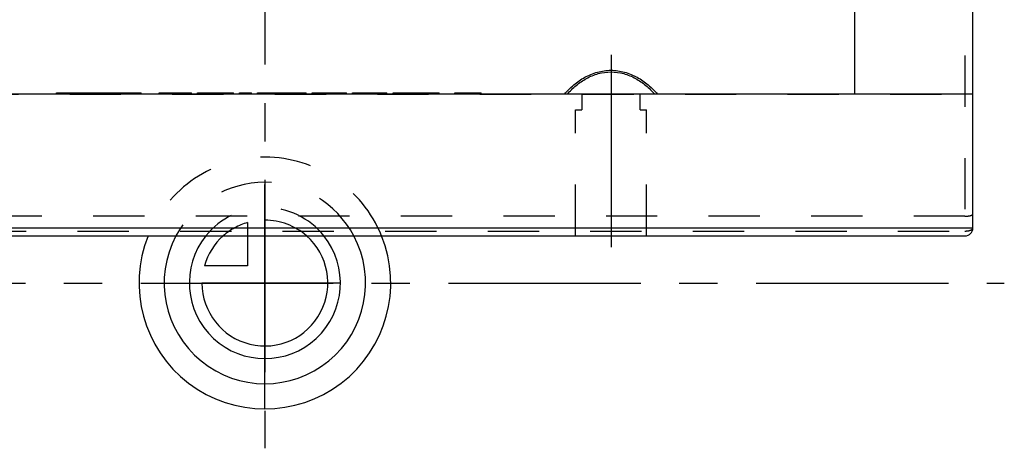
# Model space of a CAD drawing. Header units: millimetres. Extents: x 396 to 584, y 424 to 576.
# Tile 2 of 24: x 459 to 584, y 424 to 479. Entities that reach past the tile are written whole.
import ezdxf

# ---------------------------------------------------------------- set-up
doc = ezdxf.new("R2010")
doc.units = ezdxf.units.MM
doc.header["$LTSCALE"] = 65.185185
doc.linetypes.add('CENTER', pattern=[0.6, 0.375, -0.075, 0.075, -0.075])
doc.linetypes.add('HIDDEN', pattern=[0.2, 0.1, -0.1])
for name, color, linetype in [('ACHSEN_S', 7, 'CONTINUOUS'), ('FLAECHEN', 7, 'CONTINUOUS'), ('KOERPER', 7, 'CONTINUOUS'), ('KONST.EL_MIT_GEO', 7, 'CONTINUOUS'), ('KURVEN', 7, 'CONTINUOUS')]:
    doc.layers.add(name, color=color, linetype=linetype)

msp = doc.modelspace()

# ---------------------------------------------------------------- linework, layer by layer
at = {"layer": 'ACHSEN_S', "color": 2, "linetype": 'CENTER'}
msp.add_line((490.04, 575.91), (490.04, 424.48), dxfattribs=at)
at = {"layer": 'FLAECHEN', "color": 7, "linetype": 'Continuous'}
msp.add_line((580.04, 469.48), (400.04, 469.48), dxfattribs=at)
at = {"layer": 'FLAECHEN', "color": 2, "linetype": 'CENTER'}
msp.add_line((396.04, 445.48), (584.04, 445.48), dxfattribs=at)
at = {"layer": 'KOERPER', "color": 8, "linetype": 'HIDDEN'}
for p, q in [((537.74, 469.48), (530.34, 469.48)), ((530.34, 469.48), (530.34, 467.48)), ((537.74, 467.48), (537.74, 469.48)), ((529.54, 467.48), (530.34, 467.48)), ((529.54, 451.48), (529.54, 467.48)), ((537.74, 467.48), (538.54, 467.48)), ((538.54, 451.48), (538.54, 467.48))]:
    msp.add_line(p, q, dxfattribs=at)
at = {"layer": 'KONST.EL_MIT_GEO', "color": 7, "linetype": 'Continuous'}
for p, q in [((565.04, 469.48), (565.04, 511.06)), ((580.04, 452.48), (580.04, 510.16)), ((463.54, 469.48), (463.54, 469.67)), ((463.54, 469.67), (474.32, 469.67)), ((463.99, 469.48), (463.99, 469.67)), ((466.68, 469.48), (466.68, 469.67)), ((467.13, 469.48), (467.13, 469.67)), ((468.4, 469.48), (468.4, 469.67)), ((468.93, 469.48), (468.93, 469.67)), ((469.38, 469.48), (469.38, 469.67)), ((473.87, 469.48), (473.87, 469.67)), ((474.32, 469.48), (474.32, 469.67)), ((476.62, 469.48), (476.62, 469.67)), ((476.62, 469.67), (480.47, 469.67)), ((478.16, 469.48), (478.16, 469.67)), ((479.7, 469.48), (479.7, 469.67)), ((480.47, 469.67), (480.72, 469.67)), ((480.47, 469.48), (480.47, 469.67)), ((480.72, 469.48), (480.72, 469.67)), ((481.49, 469.67), (486.04, 469.67)), ((481.49, 469.48), (481.49, 469.67)), ((483.03, 469.48), (483.03, 469.67)), ((483.56, 469.48), (483.56, 469.67)), ((484.58, 469.48), (484.58, 469.67)), ((486.04, 469.48), (486.04, 469.67)), ((486.81, 469.67), (488.35, 469.67)), ((486.81, 469.48), (486.81, 469.67)), ((488.35, 469.48), (488.35, 469.67)), ((489.12, 469.67), (495.29, 469.67)), ((489.12, 469.48), (489.12, 469.67)), ((490.6, 469.48), (490.6, 469.67)), ((490.88, 469.48), (490.88, 469.67)), ((493.54, 469.48), (493.54, 469.67)), ((493.82, 469.48), (493.82, 469.67)), ((495.29, 469.48), (495.29, 469.67)), ((496.06, 469.67), (500.42, 469.67)), ((496.06, 469.48), (496.06, 469.67)), ((496.83, 469.48), (496.83, 469.67)), ((499.66, 469.48), (499.66, 469.67)), ((500.42, 469.48), (500.42, 469.67)), ((501.19, 469.67), (505.56, 469.67)), ((501.19, 469.48), (501.19, 469.67)), ((501.96, 469.48), (501.96, 469.67)), ((504.79, 469.48), (504.79, 469.67)), ((505.56, 469.48), (505.56, 469.67)), ((506.33, 469.67), (512.18, 469.67)), ((506.33, 469.48), (506.33, 469.67)), ((507.87, 469.48), (507.87, 469.67)), ((510.24, 469.48), (510.24, 469.67)), ((510.9, 469.48), (510.9, 469.67)), ((511.41, 469.48), (511.41, 469.67)), ((512.18, 469.48), (512.18, 469.67)), ((514.2, 469.67), (517.54, 469.67)), ((514.2, 469.48), (514.2, 469.67)), ((517.54, 469.48), (517.54, 469.67)), ((400.04, 452.48), (580.04, 452.48)), ((401.04, 451.48), (579.04, 451.48))]:
    msp.add_line(p, q, dxfattribs=at)
at = {"layer": 'KONST.EL_MIT_GEO', "color": 8, "linetype": 'HIDDEN'}
for p, q in [((579.04, 500.48), (579.04, 451.48)), ((400.04, 469.48), (580.04, 469.48)), ((463.63, 469.48), (463.63, 469.67)), ((464.88, 469.48), (464.88, 469.67)), ((468.04, 469.48), (468.04, 469.67)), ((468.76, 469.48), (468.76, 469.67)), ((470.5, 469.48), (470.5, 469.67)), ((471.22, 469.48), (471.22, 469.67)), ((471.31, 469.48), (471.31, 469.67)), ((477.39, 469.48), (477.39, 469.67)), ((479.95, 469.48), (479.95, 469.67)), ((480.47, 469.67), (480.47, 469.67)), ((482.26, 469.48), (482.26, 469.67)), ((483.46, 469.48), (483.46, 469.67)), ((484, 469.48), (484, 469.67)), ((484.96, 469.48), (484.96, 469.67)), ((485.54, 469.48), (485.54, 469.67)), ((485.97, 469.48), (485.97, 469.67)), ((489.19, 469.48), (489.19, 469.67)), ((491.5, 469.48), (491.5, 469.67)), ((491.55, 469.48), (491.55, 469.67)), ((492.21, 469.48), (492.21, 469.67)), ((492.86, 469.48), (492.86, 469.67)), ((492.91, 469.48), (492.91, 469.67)), ((495.23, 469.48), (495.23, 469.67)), ((497.6, 469.48), (497.6, 469.67)), ((502.73, 469.48), (502.73, 469.67)), ((504.53, 469.48), (504.53, 469.67)), ((505.3, 469.48), (505.3, 469.67)), ((507.1, 469.48), (507.1, 469.67)), ((507.61, 469.48), (507.61, 469.67)), ((508.26, 469.48), (508.26, 469.67)), ((510.64, 469.48), (510.64, 469.67)), ((514.59, 469.48), (514.59, 469.67)), ((515.48, 469.48), (515.48, 469.67)), ((515.74, 469.48), (515.74, 469.67)), ((515.82, 469.48), (515.82, 469.67)), ((515.87, 469.48), (515.87, 469.67)), ((515.98, 469.48), (515.98, 469.67)), ((516, 469.48), (516, 469.67)), ((516.07, 469.48), (516.07, 469.67)), ((516.25, 469.48), (516.25, 469.67)), ((516.25, 469.48), (516.25, 469.67)), ((517.15, 469.48), (517.15, 469.67)), ((579.04, 453.98), (401.04, 453.98)), ((401.04, 452.09), (579.04, 452.09))]:
    msp.add_line(p, q, dxfattribs=at)
at = {"layer": 'KONST.EL_MIT_GEO', "color": 2, "linetype": 'CENTER'}
msp.add_line((534.04, 474.48), (534.04, 446.48), dxfattribs=at)
at = {"layer": 'KONST.EL_MIT_GEO', "color": 7, "linetype": 'Continuous'}
msp.add_arc((579.04, 452.48), 1, 270, 360, dxfattribs=at)
for points, knots in [([(528.11, 469.48), (528.48, 469.9), (529.28, 470.7), (530.69, 471.69), (532.29, 472.36), (534.04, 472.6), (535.78, 472.36), (537.39, 471.69), (538.79, 470.7), (539.6, 469.9), (539.96, 469.48)], [0, 0, 0, 0, 0.122899, 0.247013, 0.37282, 0.5, 0.62718, 0.752987, 0.877101, 1, 1, 1, 1]), ([(528.47, 469.48), (528.82, 469.87), (529.58, 470.62), (530.9, 471.54), (532.41, 472.16), (534.04, 472.39), (535.67, 472.16), (537.18, 471.54), (538.5, 470.62), (539.25, 469.87), (539.6, 469.48)], [0, 0, 0, 0, 0.12303, 0.247214, 0.372974, 0.5, 0.627026, 0.752786, 0.87697, 1, 1, 1, 1])]:
    msp.add_open_spline(points, degree=3, knots=knots, dxfattribs=at)
at = {"layer": 'KONST.EL_MIT_GEO', "color": 8, "linetype": 'HIDDEN'}
for points, knots in [([(579.04, 453.98), (579.17, 453.98), (579.4, 453.99), (579.68, 454.03), (579.86, 454.09), (579.95, 454.13), (579.99, 454.17), (580.03, 454.2), (580.04, 454.23), (580.04, 454.25)], [0, 0, 0, 0, 0.355376, 0.660366, 0.781256, 0.876854, 0.915164, 0.947681, 1, 1, 1, 1]), ([(579.04, 452.09), (579.17, 452.09), (579.35, 452.1), (579.59, 452.15), (579.74, 452.2), (579.86, 452.25), (579.96, 452.32), (580.02, 452.39), (580.04, 452.45), (580.04, 452.48)], [0, 0, 0, 0, 0.336855, 0.491758, 0.631205, 0.75171, 0.851571, 0.932133, 1, 1, 1, 1])]:
    msp.add_open_spline(points, degree=3, knots=knots, dxfattribs=at)
at = {"layer": 'KURVEN', "color": 8, "linetype": 'HIDDEN'}
for p, q in [((490.04, 451.48), (490.04, 461.48)), ((487.84, 453.17), (487.84, 451.48))]:
    msp.add_line(p, q, dxfattribs=at)
at = {"layer": 'KURVEN', "color": 40, "linetype": 'Continuous'}
for p, q in [((487.84, 451.48), (487.84, 447.68)), ((490.04, 429.48), (490.04, 451.48)), ((487.84, 447.68), (482.35, 447.68)), ((499.64, 445.48), (482.04, 445.48))]:
    msp.add_line(p, q, dxfattribs=at)
at = {"layer": 'KURVEN', "color": 8, "linetype": 'HIDDEN'}
for radius, start, end in [(16, 22.0287, 157.9713), (12.8, 27.9566, 152.0434), (9.6, 38.6825, 141.3136), (8, 105.962, 131.4056), (8, 48.6063, 90)]:
    msp.add_arc((490.04, 445.48), radius, start, end, dxfattribs=at)
at = {"layer": 'KURVEN', "color": 40, "linetype": 'Continuous'}
for radius, start, end in [(16, 157.9713, 22.0287), (12.8, 152.0434, 27.9566), (9.6, 141.3136, 38.6825), (8, 180, 48.6063), (8, 131.4056, 164.038)]:
    msp.add_arc((490.04, 445.48), radius, start, end, dxfattribs=at)

doc.saveas('drawing.dxf')
